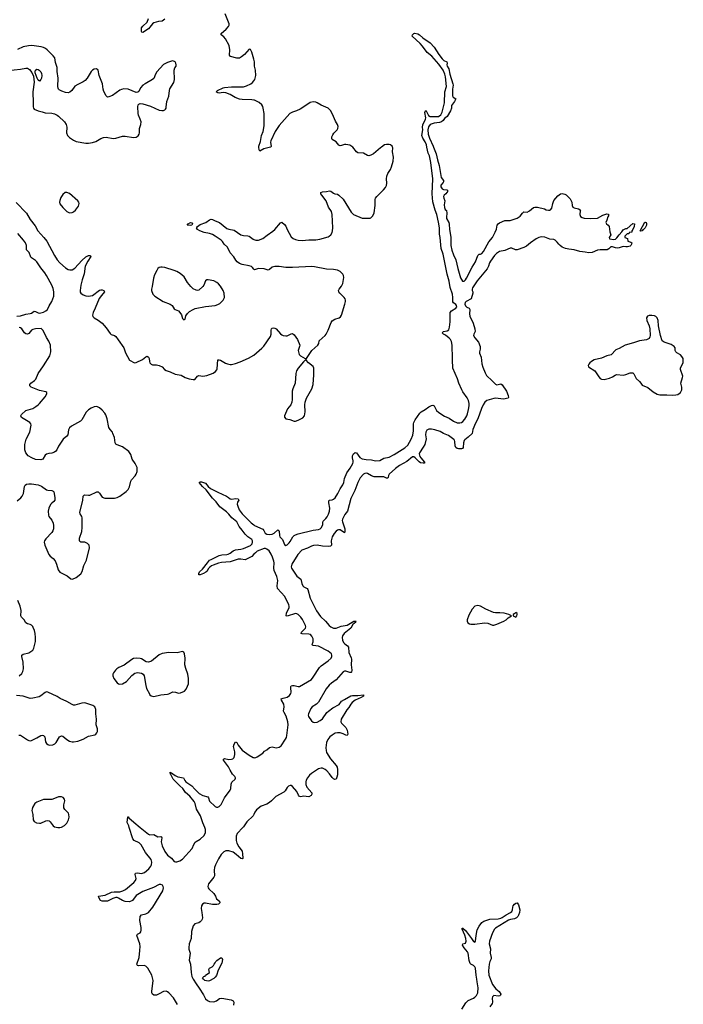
# Model space of a CAD drawing. Header units: inches. Extents: x 1682510 to 1839368, y 640758 to 791543.
# Tile 162 of 186: x 1796558 to 1806313, y 727400 to 741871. Entities that reach past the tile are written whole.
import ezdxf

# ---------------------------------------------------------------- set-up
doc = ezdxf.new("R2010")
doc.units = ezdxf.units.IN
doc.header["$MEASUREMENT"] = 0
for name, color, linetype in [('B7792', 7, 'Continuous'), ('B7793', 7, 'Continuous'), ('B7794', 7, 'Continuous'), ('B8702', 7, 'Continuous'), ('B8703', 7, 'Continuous'), ('B8704', 7, 'Continuous')]:
    doc.layers.add(name, color=color, linetype=linetype)

msp = doc.modelspace()

# ---------------------------------------------------------------- linework, layer by layer
at = {"layer": 'B7792', "color": 6}
for points, elevation in [([(1797117, 730000), (1797130, 729997), (1797147, 730000)], 600), ([(1798879, 727399), (1798817, 727497), (1798750, 727569), (1798730, 727584), (1798710, 727592), (1798670, 727591), (1798610, 727552), (1798570, 727536), (1798530, 727537), (1798510, 727548), (1798501, 727570), (1798499, 727590), (1798519, 727750), (1798501, 727830), (1798441, 727930), (1798410, 727963), (1798388, 727972), (1798304, 727964), (1798289, 727969), (1798278, 727990), (1798314, 728086), (1798326, 728190), (1798328, 728250), (1798323, 728290), (1798280, 728410), (1798288, 728430), (1798327, 728453), (1798336, 728464), (1798344, 728490), (1798344, 728530), (1798326, 728630), (1798331, 728690), (1798350, 728717), (1798410, 728728), (1798450, 728750), (1798513, 728827), (1798662, 729070), (1798670, 729110), (1798666, 729130), (1798655, 729150), (1798630, 729163), (1798610, 729160), (1798524, 729116), (1798370, 729057), (1798270, 729000), (1798214, 728926), (1798174, 728906), (1798110, 728910), (1798067, 728927), (1798010, 728961), (1797990, 728969), (1797970, 728969), (1797925, 728955), (1797850, 728917), (1797770, 728915), (1797747, 728927), (1797723, 728970), (1797717, 728990), (1797815, 729005), (1797909, 729051), (1797945, 729055), (1798030, 729055), (1798073, 729067), (1798114, 729086), (1798237, 729190), (1798261, 729219), (1798272, 729250), (1798256, 729310), (1798259, 729330), (1798290, 729334), (1798350, 729324), (1798390, 729336), (1798455, 729390), (1798486, 729430), (1798496, 729450), (1798501, 729490), (1798488, 729530), (1798408, 729630), (1798345, 729745), (1798315, 729775), (1798242, 729810), (1798219, 729830), (1798168, 730000)], 500), ([(1798328, 730000), (1798450, 729902), (1798470, 729891), (1798530, 729896), (1798590, 729863), (1798630, 729868), (1798640, 729860), (1798647, 729847), (1798639, 729790), (1798642, 729770), (1798653, 729730), (1798690, 729644), (1798730, 729590), (1798787, 729547), (1798830, 729499), (1798850, 729492), (1798870, 729493), (1798913, 729507), (1798950, 729532), (1799091, 729689), (1799117, 729750), (1799139, 729781), (1799150, 729793), (1799210, 729827), (1799270, 729879), (1799290, 729924), (1799289, 729970), (1799277, 730000)], 500), ([(1799839, 730000), (1799753, 729910), (1799738, 729870), (1799741, 729810), (1799752, 729770), (1799777, 729717), (1799826, 729650), (1799834, 729610), (1799839, 729550), (1799836, 729544), (1799830, 729540), (1799810, 729543), (1799742, 729602), (1799694, 729634), (1799630, 729656), (1799590, 729657), (1799559, 729641), (1799520, 729600), (1799481, 729539), (1799438, 729450), (1799423, 729410), (1799415, 729370), (1799423, 729290), (1799413, 729270), (1799335, 729170), (1799323, 729130), (1799327, 729110), (1799337, 729097), (1799412, 729030), (1799435, 728990), (1799450, 728950), (1799497, 728917), (1799498, 728890), (1799479, 728870), (1799454, 728866), (1799390, 728869), (1799290, 728889), (1799270, 728887), (1799246, 728874), (1799230, 728848), (1799223, 728810), (1799235, 728750), (1799244, 728670), (1799240, 728650), (1799230, 728630), (1799210, 728611), (1799190, 728600), (1799130, 728581), (1799107, 728553), (1799081, 728470), (1799077, 728370), (1799047, 728290), (1799042, 728230), (1799042, 728210), (1799063, 728150), (1799050, 728050), (1799068, 727988), (1799078, 727870), (1799090, 727810), (1799107, 727770), (1799150, 727699), (1799197, 727637), (1799261, 727541), (1799290, 727483), (1799316, 727456), (1799350, 727444), (1799410, 727435), (1799450, 727451), (1799495, 727485), (1799528, 727492), (1799664, 727464), (1799695, 727450), (1799706, 727430), (1799702, 727390)], 500)]:
    msp.add_lwpolyline(points, dxfattribs=dict(at, elevation=elevation))
at = {"layer": 'B7792', "color": 6, "elevation": 500}
msp.add_lwpolyline([(1799330, 727741), (1799278, 727750), (1799258, 727770), (1799246, 727790), (1799266, 727810), (1799286, 727814), (1799288, 727830), (1799329, 727851), (1799348, 727870), (1799338, 727910), (1799346, 727930), (1799389, 727951), (1799408, 727970), (1799415, 727990), (1799432, 728008), (1799441, 728030), (1799454, 728046), (1799510, 728083), (1799530, 728083), (1799538, 728058), (1799530, 728005), (1799477, 727903), (1799450, 727826), (1799430, 727798), (1799410, 727780), (1799350, 727744)], close=True, dxfattribs=at)
at = {"layer": 'B7793', "color": 6}
for points, elevation in [([(1797250, 739332), (1797225, 739330), (1797190, 739303), (1797162, 739258), (1797147, 739213), (1797145, 739190), (1797150, 739165), (1797190, 739109), (1797250, 739050), (1797290, 739034), (1797330, 739039), (1797350, 739047), (1797379, 739070), (1797423, 739130), (1797431, 739170), (1797426, 739190), (1797410, 739210), (1797290, 739315)], 700), ([(1799070, 738845), (1799021, 738850), (1799035, 738870), (1799069, 738890), (1799090, 738886), (1799099, 738870), (1799086, 738850)], 600), ([(1798650, 738236), (1798630, 738235), (1798610, 738227), (1798590, 738212), (1798573, 738187), (1798541, 738119), (1798526, 738070), (1798507, 737950), (1798494, 737910), (1798494, 737890), (1798517, 737837), (1798543, 737810), (1798668, 737730), (1798769, 737690), (1798800, 737670), (1798830, 737623), (1798845, 737610), (1798890, 737590), (1798913, 737570), (1798934, 737534), (1798950, 737479), (1798970, 737461), (1798989, 737471), (1799002, 737518), (1799025, 737555), (1799056, 737584), (1799106, 737614), (1799135, 737625), (1799290, 737656), (1799430, 737671), (1799470, 737683), (1799499, 737701), (1799550, 737750), (1799569, 737790), (1799565, 737850), (1799551, 737890), (1799510, 737955), (1799481, 737990), (1799458, 738010), (1799410, 738035), (1799330, 738049), (1799310, 738049), (1799290, 738035), (1799263, 737970), (1799250, 737951), (1799190, 737895), (1799170, 737890), (1799150, 737895), (1799110, 737917), (1799074, 737950), (1799026, 738010), (1798974, 738094), (1798919, 738139), (1798870, 738168), (1798830, 738186), (1798690, 738231)], 700), ([(1798950, 732585), (1798874, 732566), (1798750, 732573), (1798650, 732558), (1798610, 732539), (1798495, 732445), (1798450, 732428), (1798416, 732436), (1798350, 732477), (1798330, 732484), (1798270, 732490), (1798230, 732481), (1798205, 732470), (1798093, 732387), (1798015, 732350), (1797986, 732330), (1797965, 732310), (1797936, 732270), (1797927, 732250), (1797926, 732230), (1797940, 732190), (1797990, 732124), (1798010, 732110), (1798030, 732106), (1798070, 732110), (1798130, 732146), (1798205, 732235), (1798250, 732269), (1798290, 732279), (1798350, 732269), (1798373, 732253), (1798386, 732230), (1798410, 732084), (1798424, 732044), (1798464, 731964), (1798471, 731951), (1798490, 731935), (1798530, 731926), (1798630, 731951), (1798730, 731957), (1798750, 731963), (1798810, 731993), (1798850, 731990), (1798890, 731975), (1798923, 731977), (1798978, 732002), (1799007, 732033), (1799026, 732074), (1799037, 732110), (1799039, 732190), (1799029, 732250), (1798998, 732338), (1798986, 732390), (1798988, 732488), (1798980, 732550), (1798970, 732575)], 600)]:
    msp.add_lwpolyline(points, close=True, dxfattribs=dict(at, elevation=elevation))
for points, elevation in [([(1796504, 739184), (1796660, 739030), (1796710, 738935), (1796783, 738843), (1796824, 738770), (1796912, 738672), (1796956, 738616), (1797070, 738403), (1797110, 738341), (1797150, 738296), (1797230, 738224), (1797270, 738199), (1797293, 738193), (1797330, 738197), (1797370, 738220), (1797470, 738330), (1797530, 738386), (1797570, 738403), (1797590, 738405), (1797600, 738400), (1797605, 738390), (1797558, 738322), (1797522, 738250), (1797504, 738136), (1797477, 738050), (1797458, 737970), (1797445, 737890), (1797447, 737867), (1797455, 737850), (1797490, 737826), (1797530, 737812), (1797570, 737806), (1797630, 737820), (1797730, 737894), (1797750, 737901), (1797770, 737902), (1797796, 737890), (1797806, 737870), (1797760, 737820), (1797728, 737772), (1797667, 737630), (1797637, 737570), (1797626, 737530), (1797631, 737511), (1797650, 737491), (1797710, 737457), (1797770, 737409), (1797830, 737341), (1797890, 737258), (1797904, 737244), (1797950, 737228), (1797973, 737213), (1798004, 737164), (1798089, 737050), (1798114, 736974), (1798170, 736869), (1798245, 736830), (1798270, 736831), (1798365, 736875), (1798410, 736917), (1798430, 736924), (1798452, 736912), (1798459, 736890), (1798464, 736850), (1798472, 736830), (1798490, 736808), (1798510, 736799), (1798570, 736799), (1798610, 736789), (1798650, 736769), (1798686, 736730), (1798710, 736713), (1798770, 736696), (1798841, 736661), (1798930, 736646), (1798990, 736612), (1799050, 736594), (1799110, 736581), (1799130, 736585), (1799170, 736630), (1799190, 736641), (1799250, 736632), (1799310, 736641), (1799403, 736677), (1799438, 736702), (1799457, 736723), (1799462, 736738), (1799470, 736870), (1799490, 736874), (1799510, 736866), (1799583, 736823), (1799610, 736813), (1799650, 736803), (1799670, 736803), (1799730, 736817), (1799799, 736841), (1799923, 736897), (1799998, 736942), (1800000, 736943)], 600), ([(1800000, 738205), (1799979, 738230), (1799963, 738243), (1799930, 738255), (1799830, 738271), (1799790, 738290), (1799754, 738314), (1799735, 738335), (1799704, 738384), (1799650, 738443), (1799610, 738530), (1799562, 738570), (1799541, 738610), (1799518, 738630), (1799432, 738692), (1799393, 738713), (1799350, 738727), (1799270, 738745), (1799206, 738770), (1799170, 738790), (1799159, 738810), (1799162, 738818), (1799169, 738831), (1799210, 738862), (1799292, 738888), (1799348, 738932), (1799370, 738938), (1799390, 738936), (1799430, 738913), (1799494, 738890), (1799602, 738802), (1799630, 738792), (1799710, 738778), (1799810, 738709), (1799850, 738697), (1799910, 738695), (1799930, 738690), (1799990, 738644), (1800000, 738642)], 600), ([(1796514, 737514), (1796570, 737518), (1796650, 737543), (1796710, 737552), (1796730, 737559), (1796770, 737588), (1796790, 737583), (1796830, 737563), (1796850, 737559), (1796910, 737571), (1796944, 737590), (1796964, 737610), (1796992, 737668), (1797030, 737729), (1797058, 737810), (1797061, 737870), (1797050, 737919), (1797031, 737969), (1796952, 738110), (1796926, 738150), (1796866, 738226), (1796810, 738313), (1796790, 738334), (1796730, 738369), (1796721, 738381), (1796698, 738450), (1796658, 738490), (1796659, 738550), (1796643, 738590), (1796613, 738633), (1796529, 738729)], 600), ([(1796519, 734801), (1796576, 734844), (1796596, 734870), (1796614, 734910), (1796630, 735010), (1796640, 735030), (1796656, 735044), (1796690, 735050), (1796729, 735049), (1796830, 735034), (1796876, 735016), (1796950, 734961), (1796970, 734955), (1797030, 734953), (1797050, 734942), (1797060, 734930), (1797075, 734850), (1797074, 734810), (1797060, 734790), (1797030, 734768), (1797010, 734745), (1796984, 734690), (1796978, 734650), (1796980, 734590), (1796985, 734570), (1797030, 734515), (1797052, 734472), (1797056, 734436), (1797053, 734390), (1797043, 734357), (1797030, 734334), (1796941, 734239), (1796921, 734210), (1796918, 734190), (1796925, 734150), (1796987, 734010), (1797007, 733987), (1797052, 733952), (1797078, 733918), (1797101, 733870), (1797125, 733785), (1797150, 733750), (1797256, 733696), (1797310, 733655), (1797330, 733651), (1797370, 733662), (1797390, 733673), (1797454, 733726), (1797477, 733763), (1797499, 733850), (1797538, 733930), (1797585, 734110), (1797577, 734150), (1797555, 734175), (1797515, 734190), (1797470, 734190), (1797454, 734194), (1797444, 734204), (1797439, 734219), (1797439, 734250), (1797471, 734350), (1797478, 734410), (1797475, 734550), (1797471, 734570), (1797447, 734610), (1797440, 734630), (1797487, 734810), (1797491, 734870), (1797510, 734889), (1797570, 734882), (1797590, 734885), (1797690, 734930), (1797710, 734930), (1797730, 734911), (1797770, 734855), (1797810, 734838), (1797950, 734839), (1797990, 734848), (1798030, 734866), (1798125, 734935), (1798153, 734967), (1798172, 735008), (1798189, 735090), (1798202, 735110), (1798255, 735165), (1798272, 735190), (1798284, 735230), (1798283, 735290), (1798257, 735350), (1798213, 735410), (1798190, 735481), (1798163, 735523), (1798070, 735595), (1797990, 735622), (1797970, 735635), (1797962, 735650), (1797950, 735730), (1797929, 735790), (1797920, 735810), (1797886, 735850), (1797870, 735878), (1797845, 736005), (1797823, 736063), (1797808, 736090), (1797770, 736133), (1797730, 736167), (1797690, 736186), (1797650, 736183), (1797610, 736163), (1797570, 736136), (1797537, 736103), (1797470, 735990), (1797450, 735971), (1797321, 735899), (1797289, 735871), (1797276, 735844), (1797263, 735770), (1797252, 735750), (1797196, 735704), (1797130, 735601), (1797104, 735550), (1797090, 735530), (1797070, 735514), (1797030, 735502), (1796984, 735496), (1796950, 735484), (1796930, 735470), (1796896, 735410), (1796870, 735402), (1796790, 735408), (1796735, 735430), (1796682, 735462), (1796647, 735507), (1796632, 735550), (1796632, 735630), (1796654, 735706), (1796708, 735810), (1796727, 735910), (1796722, 735930), (1796707, 735950), (1796586, 736026), (1796572, 736050), (1796583, 736070), (1796650, 736129), (1796750, 736159), (1796796, 736184), (1796830, 736210), (1796851, 736230), (1796933, 736330), (1796957, 736370), (1796955, 736390), (1796940, 736400), (1796850, 736419), (1796726, 736470), (1796708, 736488), (1796707, 736510), (1796720, 736530), (1796773, 736567), (1796797, 736590), (1796829, 736671), (1796910, 736784), (1797003, 736930), (1797015, 736990), (1797012, 737090), (1796987, 737147), (1796950, 737198), (1796901, 737301), (1796883, 737323), (1796871, 737331), (1796790, 737328), (1796750, 737319), (1796730, 737307), (1796690, 737261), (1796670, 737251), (1796650, 737254), (1796630, 737268), (1796590, 737326), (1796570, 737341), (1796550, 737345)], 600), ([(1800000, 734014), (1799970, 733982), (1799870, 733932), (1799810, 733942), (1799770, 733942), (1799650, 733902), (1799526, 733894), (1799478, 733882), (1799404, 733856), (1799376, 733844), (1799353, 733827), (1799335, 733805), (1799310, 733761), (1799294, 733750), (1799262, 733730), (1799210, 733710), (1799193, 733713), (1799192, 733732), (1799202, 733758), (1799246, 733794), (1799316, 733890), (1799350, 733926), (1799370, 733939), (1799490, 733997), (1799530, 734006), (1799604, 734010), (1799624, 734016), (1799651, 734030), (1799694, 734066), (1799730, 734082), (1799810, 734090), (1799850, 734101), (1799950, 734145), (1799974, 734170), (1799981, 734190), (1799980, 734210), (1799968, 734230), (1799910, 734270), (1799870, 734310), (1799830, 734369), (1799784, 734424), (1799750, 734490), (1799674, 734550), (1799630, 734604), (1799596, 734636), (1799501, 734710), (1799446, 734786), (1799390, 734839), (1799300, 734960), (1799245, 735010), (1799196, 735070), (1799210, 735078), (1799230, 735077), (1799290, 735060), (1799329, 735009), (1799363, 734983), (1799470, 734926), (1799600, 734870), (1799629, 734850), (1799650, 734828), (1799670, 734822), (1799733, 734833), (1799771, 734830), (1799778, 734810), (1799758, 734782), (1799755, 734750), (1799762, 734722), (1799786, 734670), (1799828, 734608), (1799958, 734478), (1800000, 734446)], 500), ([(1796551, 732229), (1796590, 732261), (1796604, 732290), (1796613, 732330), (1796610, 732430), (1796590, 732510), (1796590, 732530), (1796610, 732544), (1796692, 732568), (1796750, 732607), (1796766, 732634), (1796788, 732732), (1796790, 732790), (1796785, 732850), (1796775, 732895), (1796758, 732938), (1796750, 732954), (1796730, 732973), (1796710, 732982), (1796670, 732990), (1796650, 733005), (1796623, 733050), (1796585, 733090), (1796575, 733110), (1796579, 733190), (1796565, 733250), (1796530, 733333)], 600), ([(1796545, 731355), (1796570, 731354), (1796670, 731285), (1796690, 731276), (1796710, 731274), (1796730, 731278), (1796810, 731315), (1796870, 731350), (1796890, 731357), (1796910, 731353), (1796925, 731330), (1796939, 731259), (1796950, 731233), (1796970, 731218), (1796991, 731211), (1797045, 731215), (1797072, 731228), (1797093, 731250), (1797144, 731330), (1797170, 731344), (1797190, 731340), (1797250, 731292), (1797290, 731268), (1797330, 731257), (1797350, 731257), (1797410, 731269), (1797490, 731299), (1797570, 731341), (1797660, 731360), (1797676, 731370), (1797691, 731389), (1797700, 731410), (1797703, 731450), (1797683, 731510), (1797687, 731590), (1797675, 731670), (1797675, 731735), (1797660, 731770), (1797634, 731790), (1797530, 731828), (1797510, 731831), (1797470, 731828), (1797370, 731799), (1797350, 731799), (1797330, 731805), (1797250, 731853), (1797155, 731895), (1797110, 731922), (1796970, 731990), (1796950, 731991), (1796930, 731984), (1796870, 731934), (1796842, 731918), (1796750, 731899), (1796710, 731897), (1796608, 731928), (1796510, 731939)], 600), ([(1799277, 730000), (1799248, 730068), (1799215, 730170), (1799158, 730270), (1799138, 730350), (1799122, 730382), (1799060, 730460), (1798995, 730515), (1798956, 730570), (1798910, 730610), (1798816, 730710), (1798780, 730780), (1798771, 730790), (1798775, 730795), (1798770, 730795), (1798768, 730812), (1798781, 730801), (1798790, 730801), (1798810, 730788), (1798843, 730763), (1798883, 730743), (1798968, 730728), (1798985, 730690), (1799001, 730670), (1799090, 730612), (1799130, 730560), (1799198, 730498), (1799250, 730470), (1799323, 730450), (1799334, 730434), (1799350, 730388), (1799430, 730310), (1799450, 730299), (1799470, 730300), (1799490, 730308), (1799521, 730339), (1799570, 730436), (1799651, 730550), (1799660, 730570), (1799665, 730635), (1799675, 730665), (1799727, 730710), (1799730, 730722), (1799732, 730730), (1799721, 730750), (1799685, 730785), (1799650, 730841), (1799626, 730890), (1799555, 730990), (1799555, 731005), (1799569, 731011), (1799630, 731000), (1799670, 731001), (1799690, 731010), (1799708, 731030), (1799721, 731070), (1799722, 731110), (1799703, 731190), (1799710, 731223), (1799730, 731258), (1799750, 731247), (1799771, 731210), (1799830, 731134), (1799930, 731061), (1799989, 731029), (1800000, 731027)], 500), ([(1797147, 730000), (1797170, 730004), (1797218, 730030), (1797250, 730062), (1797274, 730110), (1797283, 730150), (1797281, 730190), (1797273, 730210), (1797222, 730262), (1797208, 730290), (1797207, 730330), (1797220, 730390), (1797216, 730416), (1797198, 730438), (1797173, 730450), (1797150, 730452), (1797130, 730449), (1797070, 730423), (1797030, 730412), (1796910, 730411), (1796809, 730371), (1796780, 730350), (1796746, 730294), (1796739, 730270), (1796738, 730250), (1796751, 730190), (1796754, 730114), (1796768, 730088), (1796807, 730067), (1796850, 730061), (1796870, 730064), (1796942, 730098), (1796970, 730101), (1796990, 730095), (1797004, 730084), (1797050, 730025), (1797071, 730011), (1797117, 730000)], 600), ([(1800000, 730191), (1799990, 730170), (1799898, 730082), (1799848, 730010), (1799839, 730000)], 500), ([(1798168, 730000), (1798161, 730021), (1798137, 730070), (1798145, 730155), (1798150, 730157), (1798160, 730140), (1798235, 730075), (1798328, 730000)], 500)]:
    msp.add_lwpolyline(points, dxfattribs=dict(at, elevation=elevation))
at = {"layer": 'B7794', "color": 6}
for points, elevation in [([(1800000, 741289), (1799970, 741393), (1799950, 741432), (1799930, 741438), (1799860, 741360), (1799816, 741324), (1799790, 741308), (1799750, 741304), (1799657, 741330), (1799642, 741350), (1799647, 741430), (1799637, 741490), (1799585, 741590), (1799559, 741619), (1799520, 741650), (1799520, 741670), (1799591, 741730), (1799626, 741770), (1799635, 741790), (1799637, 741810), (1799576, 741956)], 600), ([(1798690, 741881), (1798650, 741847), (1798596, 741844), (1798530, 741824), (1798510, 741810), (1798450, 741739), (1798370, 741684), (1798355, 741690), (1798350, 741697), (1798347, 741730), (1798350, 741750), (1798370, 741777), (1798430, 741835), (1798452, 741888)], 600), ([(1796384, 741124), (1796570, 741142), (1796650, 741158), (1796670, 741157), (1796700, 741140), (1796736, 741096), (1796760, 741040), (1796772, 740952), (1796753, 740810), (1796758, 740650), (1796754, 740590), (1796760, 740570), (1796770, 740558), (1796831, 740531), (1796890, 740518), (1796930, 740503), (1797030, 740497), (1797068, 740488), (1797107, 740470), (1797130, 740454), (1797214, 740370), (1797240, 740330), (1797249, 740290), (1797248, 740208), (1797262, 740170), (1797290, 740141), (1797350, 740099), (1797390, 740083), (1797530, 740056), (1797570, 740054), (1797630, 740066), (1797677, 740083), (1797750, 740126), (1797790, 740141), (1797830, 740143), (1797930, 740126), (1797970, 740131), (1798070, 740160), (1798110, 740160), (1798230, 740142), (1798270, 740146), (1798298, 740162), (1798316, 740190), (1798320, 740210), (1798318, 740270), (1798336, 740330), (1798341, 740370), (1798331, 740410), (1798303, 740470), (1798299, 740490), (1798296, 740590), (1798301, 740619), (1798310, 740631), (1798330, 740638), (1798370, 740632), (1798480, 740600), (1798610, 740543), (1798645, 740535), (1798670, 740536), (1798690, 740546), (1798702, 740558), (1798710, 740570), (1798713, 740587), (1798722, 740670), (1798752, 740748), (1798758, 740830), (1798766, 740854), (1798822, 740950), (1798835, 740990), (1798830, 741130), (1798838, 741162), (1798857, 741190), (1798860, 741210), (1798853, 741233), (1798841, 741250), (1798810, 741264), (1798790, 741261), (1798730, 741242), (1798670, 741211), (1798576, 741104), (1798552, 741068), (1798530, 741007), (1798510, 740991), (1798400, 740930), (1798370, 740909), (1798334, 740870), (1798310, 740814), (1798296, 740804), (1798270, 740801), (1798154, 740850), (1798090, 740855), (1798054, 740846), (1798030, 740834), (1797924, 740756), (1797870, 740735), (1797850, 740733), (1797830, 740751), (1797796, 740816), (1797787, 740850), (1797776, 740930), (1797724, 741050), (1797710, 741130), (1797687, 741147), (1797650, 741142), (1797629, 741130), (1797610, 741111), (1797548, 741010), (1797522, 740978), (1797490, 740956), (1797410, 740919), (1797370, 740892), (1797324, 740830), (1797294, 740806), (1797270, 740797), (1797230, 740800), (1797179, 740819), (1797140, 740840), (1797130, 740850), (1797124, 740864), (1797119, 740890), (1797122, 741010), (1797109, 741109), (1797108, 741170), (1797082, 741242), (1797072, 741310), (1797050, 741342), (1796963, 741430), (1796938, 741450), (1796910, 741464), (1796873, 741473), (1796770, 741488), (1796730, 741490), (1796686, 741486), (1796610, 741471), (1796525, 741435)], 700), ([(1800000, 740690), (1799970, 740695), (1799830, 740699), (1799790, 740705), (1799727, 740727), (1799650, 740772), (1799590, 740795), (1799550, 740803), (1799490, 740793), (1799470, 740796), (1799448, 740810), (1799466, 740830), (1799547, 740870), (1799570, 740876), (1799670, 740885), (1799810, 740882), (1799850, 740885), (1799890, 740897), (1799957, 740930), (1799982, 740950), (1800000, 740974)], 600)]:
    msp.add_lwpolyline(points, dxfattribs=dict(at, elevation=elevation))
at = {"layer": 'B7794', "color": 6, "elevation": 700}
msp.add_lwpolyline([(1796850, 740970), (1796830, 740984), (1796815, 741010), (1796787, 741090), (1796784, 741110), (1796788, 741130), (1796810, 741146), (1796830, 741141), (1796845, 741130), (1796867, 741107), (1796879, 741079), (1796883, 741050), (1796877, 741010), (1796869, 740991)], close=True, dxfattribs=at)
at = {"layer": 'B8702', "color": 6, "elevation": 500}
msp.add_lwpolyline([(1803055, 727330), (1803117, 727423), (1803150, 727455), (1803230, 727489), (1803250, 727503), (1803273, 727530), (1803290, 727570), (1803298, 727642), (1803282, 727730), (1803280, 727770), (1803266, 727830), (1803256, 727930), (1803247, 727950), (1803230, 727969), (1803190, 727990), (1803182, 728002), (1803165, 728045), (1803151, 728151), (1803142, 728170), (1803093, 728230), (1803068, 728270), (1803073, 728287), (1803110, 728301), (1803120, 728330), (1803115, 728370), (1803099, 728419), (1803064, 728504), (1803055, 728510), (1803060, 728520), (1803070, 728519), (1803110, 728485), (1803200, 728370), (1803230, 728325), (1803250, 728313), (1803260, 728330), (1803266, 728410), (1803285, 728495), (1803311, 728550), (1803350, 728601), (1803379, 728621), (1803470, 728653), (1803590, 728656), (1803630, 728667), (1803650, 728677), (1803710, 728716), (1803772, 728748), (1803794, 728766), (1803802, 728790), (1803806, 728830), (1803812, 728850), (1803830, 728873), (1803850, 728887), (1803870, 728890), (1803890, 728863), (1803909, 728790), (1803905, 728750), (1803891, 728710), (1803879, 728690), (1803859, 728670), (1803830, 728656), (1803775, 728645), (1803745, 728635), (1803550, 728520), (1803536, 728504), (1803508, 728452), (1803462, 728330), (1803458, 728290), (1803477, 728217), (1803476, 728150), (1803489, 728090), (1803489, 728070), (1803470, 728030), (1803459, 727990), (1803449, 727890), (1803456, 727830), (1803510, 727690), (1803559, 727630), (1803607, 727590), (1803629, 727550), (1803626, 727534), (1803614, 727526), (1803590, 727522), (1803530, 727530), (1803508, 727512), (1803503, 727490), (1803509, 727431), (1803505, 727410), (1803470, 727365)], dxfattribs=at)
at = {"layer": 'B8703', "color": 6}
for points, elevation in [([(1802642, 740000), (1802679, 739899), (1802700, 739810), (1802725, 739730), (1802752, 739552), (1802788, 739510), (1802789, 739490), (1802783, 739477), (1802750, 739441), (1802747, 739430), (1802750, 739417), (1802770, 739386), (1802790, 739375), (1802836, 739370), (1802851, 739350), (1802823, 739310), (1802798, 739290), (1802789, 739271), (1802792, 739250), (1802807, 739210), (1802799, 739150), (1802802, 739110), (1802810, 739082), (1802830, 739065), (1802839, 739030), (1802838, 739010), (1802830, 738990), (1802830, 738950), (1802867, 738890), (1802872, 738868), (1802874, 738790), (1802895, 738675), (1802896, 738550), (1802910, 738486), (1802934, 738414), (1802970, 738341), (1802996, 738216), (1803038, 738078), (1803051, 738051), (1803069, 738029), (1803090, 738030), (1803110, 738049), (1803124, 738070), (1803210, 738236), (1803257, 738310), (1803290, 738405), (1803310, 738423), (1803330, 738423), (1803350, 738433), (1803378, 738462), (1803456, 738604), (1803510, 738670), (1803545, 738750), (1803569, 738791), (1803578, 738850), (1803590, 738873), (1803610, 738886), (1803690, 738918), (1803770, 738922), (1803870, 738955), (1803915, 738985), (1803950, 739028), (1803970, 739045), (1804016, 739044), (1804050, 739062), (1804113, 739110), (1804130, 739115), (1804170, 739117), (1804270, 739090), (1804297, 739077), (1804330, 739070), (1804350, 739072), (1804361, 739079), (1804378, 739102), (1804394, 739170), (1804410, 739212), (1804470, 739282), (1804510, 739310), (1804530, 739318), (1804570, 739307), (1804590, 739297), (1804650, 739239), (1804674, 739190), (1804679, 739139), (1804690, 739118), (1804707, 739107), (1804770, 739091), (1804798, 739078), (1804802, 739070), (1804797, 739063), (1804790, 739010), (1804801, 738981), (1804824, 738964), (1804855, 738955), (1804950, 738950), (1805050, 738953), (1805130, 738996), (1805190, 739016), (1805213, 739013), (1805212, 738990), (1805204, 738976), (1805190, 738926), (1805172, 738890), (1805182, 738870), (1805210, 738851), (1805221, 738830), (1805231, 738751), (1805246, 738710), (1805221, 738670), (1805226, 738650), (1805290, 738641), (1805314, 738646), (1805337, 738663), (1805369, 738711), (1805408, 738752), (1805430, 738782), (1805470, 738802), (1805490, 738802), (1805570, 738874), (1805593, 738873), (1805592, 738830), (1805572, 738788), (1805554, 738770), (1805554, 738750), (1805550, 738746), (1805518, 738742), (1805510, 738726), (1805490, 738726), (1805454, 738690), (1805454, 738670), (1805493, 738653), (1805498, 738618), (1805543, 738603), (1805554, 738594), (1805553, 738570), (1805543, 738550), (1805530, 738542), (1805494, 738534), (1805470, 738531), (1805430, 738536), (1805370, 738517), (1805350, 738515), (1805318, 738518), (1805270, 738534), (1805247, 738533), (1805217, 738503), (1805192, 738490), (1805089, 738491), (1805050, 738482), (1804971, 738450), (1804926, 738446), (1804870, 738456), (1804790, 738463), (1804710, 738487), (1804630, 738498), (1804582, 738510), (1804534, 738530), (1804505, 738550), (1804483, 738570), (1804461, 738601), (1804429, 738629), (1804410, 738639), (1804350, 738647), (1804277, 738677), (1804230, 738681), (1804190, 738672), (1804149, 738651), (1804066, 738594), (1804010, 738545), (1803970, 738522), (1803870, 738488), (1803848, 738488), (1803790, 738512), (1803768, 738512), (1803690, 738479), (1803610, 738465), (1803565, 738435), (1803535, 738405), (1803477, 738323), (1803463, 738297), (1803448, 738250), (1803429, 738210), (1803285, 738035), (1803213, 737930), (1803207, 737910), (1803210, 737890), (1803221, 737870), (1803221, 737850), (1803192, 737770), (1803123, 737730), (1803107, 737713), (1803103, 737690), (1803110, 737665), (1803130, 737646), (1803166, 737630), (1803173, 737613), (1803168, 737550), (1803174, 737514), (1803222, 737410), (1803248, 737330), (1803251, 737290), (1803234, 737250), (1803231, 737230), (1803250, 737196), (1803304, 737130), (1803327, 737070), (1803325, 737030), (1803315, 736990), (1803318, 736970), (1803342, 736910), (1803353, 736813), (1803364, 736764), (1803399, 736679), (1803421, 736641), (1803505, 736565), (1803550, 736516), (1803570, 736507), (1803630, 736517), (1803650, 736506), (1803715, 736410), (1803738, 736350), (1803743, 736317), (1803738, 736310), (1803670, 736294), (1803550, 736307), (1803530, 736304), (1803426, 736274), (1803395, 736250), (1803369, 736211), (1803344, 736156), (1803290, 736003), (1803258, 735942), (1803221, 735850), (1803207, 735790), (1803150, 735735), (1803102, 735698), (1803093, 735687), (1803081, 735650), (1803075, 735585), (1803065, 735570), (1803050, 735563), (1803010, 735562), (1802990, 735570), (1802970, 735586), (1802959, 735610), (1802956, 735670), (1802951, 735691), (1802942, 735702), (1802859, 735759), (1802790, 735787), (1802737, 735817), (1802662, 735842), (1802610, 735855), (1802570, 735851), (1802544, 735836), (1802527, 735810), (1802525, 735770), (1802535, 735710), (1802513, 735630), (1802490, 735587), (1802433, 735507), (1802431, 735489), (1802442, 735450), (1802455, 735430), (1802509, 735370), (1802506, 735354), (1802489, 735351), (1802450, 735360), (1802430, 735371), (1802370, 735434), (1802350, 735448), (1802330, 735448), (1802250, 735379), (1802142, 735318), (1802084, 735276), (1801991, 735190), (1801981, 735170), (1801975, 735145), (1801967, 735133), (1801950, 735134), (1801911, 735151), (1801890, 735155), (1801810, 735151), (1801770, 735154), (1801730, 735167), (1801670, 735202), (1801650, 735208), (1801630, 735204), (1801610, 735190), (1801564, 735136), (1801530, 735070), (1801483, 734950), (1801424, 734836), (1801376, 734650), (1801339, 734601), (1801303, 734530), (1801300, 734510), (1801303, 734490), (1801335, 734390), (1801336, 734350), (1801330, 734332), (1801270, 734375), (1801244, 734376), (1801230, 734370), (1801208, 734352), (1801180, 734320), (1801149, 734270), (1801137, 734210), (1801142, 734150), (1801126, 734134), (1801092, 734128), (1801010, 734132), (1800930, 734146), (1800875, 734145), (1800845, 734135), (1800790, 734105), (1800706, 734074), (1800647, 734013), (1800556, 733870), (1800547, 733830), (1800554, 733810), (1800633, 733693), (1800689, 733649), (1800697, 733630), (1800704, 733584), (1800719, 733550), (1800734, 733534), (1800784, 733510), (1800795, 733495), (1800827, 733370), (1800923, 733183), (1800981, 733101), (1801052, 733030), (1801107, 732967), (1801129, 732949), (1801170, 732928), (1801210, 732928), (1801283, 732957), (1801370, 732974), (1801470, 733029), (1801506, 733030), (1801496, 733024), (1801494, 733010), (1801478, 733002), (1801457, 732982), (1801424, 732930), (1801325, 732850), (1801305, 732815), (1801298, 732790), (1801301, 732750), (1801317, 732717), (1801337, 732697), (1801376, 732670), (1801391, 732650), (1801398, 732570), (1801431, 732491), (1801434, 732474), (1801430, 732390), (1801439, 732310), (1801436, 732284), (1801430, 732276), (1801410, 732275), (1801350, 732297), (1801330, 732297), (1801311, 732289), (1801210, 732170), (1801140, 732120), (1801109, 732091), (1801065, 732035), (1800950, 731843), (1800919, 731810), (1800857, 731770), (1800839, 731750), (1800803, 731670), (1800800, 731650), (1800805, 731630), (1800848, 731568), (1800870, 731548), (1800898, 731542), (1800930, 731548), (1800975, 731570), (1801010, 731597), (1801073, 731687), (1801095, 731710), (1801161, 731759), (1801252, 731808), (1801290, 731855), (1801330, 731882), (1801427, 731933), (1801450, 731939), (1801530, 731938), (1801610, 731950), (1801611, 731931), (1801578, 731910), (1801490, 731868), (1801446, 731834), (1801425, 731810), (1801398, 731762), (1801369, 731730), (1801281, 731590), (1801278, 731550), (1801289, 731530), (1801351, 731471), (1801370, 731430), (1801381, 731370), (1801370, 731351), (1801350, 731356), (1801315, 731375), (1801270, 731390), (1801230, 731391), (1801197, 731383), (1801150, 731358), (1801117, 731330), (1801089, 731291), (1801070, 731250), (1801058, 731170), (1801062, 731130), (1801070, 731102), (1801126, 731010), (1801211, 730911), (1801224, 730884), (1801230, 730850), (1801229, 730771), (1801222, 730738), (1801210, 730709), (1801190, 730705), (1801170, 730713), (1801150, 730734), (1801112, 730790), (1801075, 730830), (1801050, 730851), (1801010, 730871), (1800987, 730873), (1800950, 730862), (1800845, 730795), (1800816, 730770), (1800789, 730731), (1800770, 730696), (1800763, 730670), (1800765, 730630), (1800781, 730590), (1800850, 730510), (1800852, 730490), (1800841, 730470), (1800810, 730449), (1800730, 730457), (1800690, 730452), (1800670, 730455), (1800654, 730474), (1800630, 730530), (1800570, 730602), (1800550, 730614), (1800536, 730616), (1800510, 730608), (1800490, 730587), (1800460, 730540), (1800440, 730520), (1800324, 730456), (1800259, 730390), (1800230, 730367), (1800190, 730344), (1800109, 730311), (1800041, 730259), (1800015, 730225), (1800000, 730191)], 500), ([(1800000, 734446), (1800010, 734438), (1800130, 734381), (1800146, 734366), (1800167, 734327), (1800190, 734309), (1800230, 734305), (1800270, 734309), (1800297, 734323), (1800350, 734373), (1800365, 734365), (1800372, 734352), (1800376, 734290), (1800382, 734270), (1800421, 734230), (1800450, 734157), (1800470, 734143), (1800490, 734152), (1800518, 734182), (1800536, 734204), (1800574, 734270), (1800590, 734289), (1800610, 734301), (1800650, 734315), (1800870, 734367), (1800950, 734378), (1800973, 734387), (1800993, 734407), (1801014, 734450), (1801013, 734490), (1801017, 734503), (1801059, 734541), (1801076, 734564), (1801096, 734604), (1801110, 734650), (1801117, 734690), (1801102, 734770), (1801101, 734799), (1801111, 734809), (1801150, 734814), (1801170, 734824), (1801194, 734846), (1801234, 734906), (1801270, 734978), (1801306, 735034), (1801321, 735070), (1801330, 735130), (1801367, 735210), (1801418, 735282), (1801454, 735350), (1801462, 735370), (1801462, 735390), (1801451, 735430), (1801450, 735459), (1801465, 735490), (1801490, 735510), (1801510, 735505), (1801559, 735439), (1801590, 735418), (1801650, 735405), (1801730, 735402), (1801790, 735388), (1801850, 735395), (1801910, 735427), (1801990, 735443), (1802061, 735479), (1802219, 735581), (1802261, 735619), (1802312, 735708), (1802335, 735765), (1802347, 735830), (1802348, 735930), (1802352, 735950), (1802370, 735990), (1802439, 736090), (1802457, 736110), (1802519, 736141), (1802570, 736180), (1802610, 736202), (1802630, 736206), (1802650, 736196), (1802686, 736126), (1802717, 736097), (1802803, 736043), (1802870, 736014), (1802933, 735973), (1802990, 735948), (1803030, 735944), (1803050, 735950), (1803070, 735964), (1803099, 736001), (1803129, 736051), (1803140, 736080), (1803157, 736143), (1803164, 736196), (1803164, 736230), (1803154, 736274), (1803135, 736315), (1803070, 736401), (1803055, 736430), (1803014, 736530), (1802994, 736594), (1802926, 736750), (1802919, 736870), (1802921, 736950), (1802913, 737030), (1802915, 737090), (1802903, 737143), (1802891, 737171), (1802872, 737192), (1802816, 737236), (1802787, 737250), (1802770, 737270), (1802790, 737289), (1802841, 737299), (1802865, 737315), (1802878, 737350), (1802888, 737430), (1802884, 737570), (1802906, 737594), (1802971, 737629), (1802985, 737650), (1802981, 737670), (1802970, 737686), (1802933, 737710), (1802926, 737726), (1802926, 737790), (1802918, 737838), (1802886, 737934), (1802870, 738030), (1802842, 738130), (1802785, 738425), (1802754, 738510), (1802739, 738670), (1802730, 738718), (1802727, 738813), (1802715, 738895), (1802690, 739010), (1802664, 739070), (1802633, 739193), (1802622, 739310), (1802633, 739530), (1802602, 739770), (1802582, 739870), (1802562, 739910), (1802543, 740000)], 500), ([(1800000, 738642), (1800030, 738633), (1800070, 738633), (1800130, 738656), (1800194, 738706), (1800279, 738761), (1800309, 738790), (1800390, 738886), (1800410, 738893), (1800450, 738862), (1800470, 738838), (1800491, 738790), (1800550, 738682), (1800576, 738656), (1800610, 738639), (1800650, 738630), (1800710, 738627), (1800810, 738638), (1800910, 738635), (1800970, 738645), (1801090, 738682), (1801109, 738691), (1801130, 738710), (1801150, 738745), (1801158, 738770), (1801161, 738810), (1801150, 739010), (1801139, 739050), (1801097, 739117), (1801064, 739210), (1800997, 739290), (1800986, 739310), (1800984, 739330), (1801010, 739342), (1801070, 739345), (1801110, 739356), (1801130, 739351), (1801170, 739322), (1801190, 739314), (1801230, 739306), (1801250, 739293), (1801313, 739233), (1801430, 739043), (1801465, 739010), (1801590, 738956), (1801690, 738952), (1801710, 738954), (1801720, 738960), (1801750, 738990), (1801767, 739033), (1801782, 739138), (1801784, 739230), (1801790, 739250), (1801807, 739273), (1801908, 739372), (1801934, 739406), (1801948, 739432), (1801954, 739470), (1801950, 739530), (1801957, 739570), (1801971, 739609), (1802007, 739670), (1802024, 739710), (1802047, 739793), (1802052, 739850), (1802039, 739930), (1802041, 739990), (1802037, 740000)], 600), ([(1800248, 740000), (1800243, 739997), (1800147, 739973), (1800090, 739939), (1800077, 739957), (1800072, 740000)], 600), ([(1801876, 740000), (1801860, 739990), (1801759, 739901), (1801721, 739879), (1801690, 739870), (1801670, 739873), (1801610, 739907), (1801530, 739916), (1801510, 739931), (1801457, 739997), (1801453, 740000)], 600), ([(1800000, 736943), (1800118, 737042), (1800147, 737073), (1800243, 737217), (1800254, 737250), (1800253, 737310), (1800259, 737330), (1800270, 737339), (1800290, 737343), (1800310, 737339), (1800330, 737328), (1800390, 737256), (1800410, 737240), (1800430, 737231), (1800470, 737224), (1800490, 737226), (1800550, 737256), (1800570, 737258), (1800590, 737239), (1800643, 737170), (1800674, 737090), (1800673, 737070), (1800653, 737010), (1800665, 736950), (1800684, 736930), (1800754, 736890), (1800770, 736874), (1800774, 736890), (1800850, 737010), (1800939, 737090), (1800953, 737110), (1800960, 737150), (1801049, 737230), (1801065, 737250), (1801093, 737307), (1801138, 737422), (1801153, 737447), (1801190, 737469), (1801253, 737487), (1801275, 737505), (1801290, 737530), (1801339, 737690), (1801347, 737730), (1801345, 737750), (1801340, 737770), (1801328, 737790), (1801263, 737850), (1801247, 737870), (1801243, 737890), (1801252, 737910), (1801290, 737954), (1801308, 737992), (1801322, 738082), (1801319, 738110), (1801309, 738130), (1801270, 738168), (1801230, 738188), (1801170, 738199), (1801070, 738203), (1800890, 738241), (1800850, 738245), (1800570, 738228), (1800470, 738229), (1800370, 738243), (1800310, 738243), (1800270, 738235), (1800230, 738198), (1800210, 738191), (1800150, 738209), (1800070, 738216), (1800010, 738194), (1800000, 738205)], 600), ([(1800000, 731027), (1800010, 731024), (1800030, 731026), (1800050, 731036), (1800130, 731090), (1800158, 731122), (1800190, 731139), (1800230, 731173), (1800250, 731182), (1800270, 731183), (1800330, 731171), (1800370, 731182), (1800399, 731201), (1800465, 731295), (1800479, 731321), (1800487, 731353), (1800504, 731510), (1800500, 731550), (1800476, 731636), (1800444, 731690), (1800438, 731710), (1800446, 731770), (1800440, 731810), (1800405, 731870), (1800402, 731890), (1800430, 731902), (1800488, 731912), (1800522, 731938), (1800543, 731970), (1800547, 731990), (1800541, 732050), (1800543, 732070), (1800550, 732081), (1800570, 732088), (1800590, 732086), (1800650, 732070), (1800670, 732072), (1800845, 732175), (1800873, 732207), (1800963, 732350), (1800990, 732375), (1801092, 732448), (1801134, 732486), (1801147, 732510), (1801148, 732530), (1801139, 732550), (1801091, 732591), (1800950, 732666), (1800872, 732672), (1800861, 732681), (1800857, 732690), (1800870, 732730), (1800873, 732750), (1800870, 732770), (1800852, 732812), (1800833, 732833), (1800810, 732842), (1800710, 732845), (1800697, 732850), (1800699, 732870), (1800757, 732930), (1800764, 732950), (1800761, 732970), (1800717, 733057), (1800691, 733091), (1800650, 733129), (1800630, 733140), (1800610, 733143), (1800490, 733103), (1800474, 733110), (1800482, 733150), (1800519, 733230), (1800520, 733250), (1800515, 733270), (1800455, 733395), (1800345, 733510), (1800341, 733550), (1800351, 733630), (1800336, 733690), (1800297, 733777), (1800292, 733810), (1800297, 733890), (1800294, 733914), (1800276, 733970), (1800255, 734015), (1800223, 734063), (1800190, 734090), (1800170, 734098), (1800150, 734099), (1800050, 734059), (1800022, 734038), (1800000, 734014)], 500)]:
    msp.add_lwpolyline(points, dxfattribs=dict(at, elevation=elevation))
for points, elevation in [([(1805690, 738764), (1805679, 738770), (1805747, 738893), (1805750, 738895), (1805765, 738890), (1805774, 738874), (1805771, 738850), (1805750, 738810), (1805730, 738788), (1805718, 738782), (1805710, 738769)], 500), ([(1805850, 737525), (1805810, 737524), (1805786, 737514), (1805770, 737490), (1805775, 737450), (1805812, 737370), (1805823, 737330), (1805825, 737230), (1805822, 737210), (1805810, 737188), (1805770, 737168), (1805670, 737153), (1805579, 737121), (1805459, 737090), (1805370, 737038), (1805322, 737018), (1805250, 736947), (1805190, 736930), (1805110, 736897), (1805003, 736870), (1804964, 736850), (1804938, 736830), (1804922, 736810), (1804914, 736790), (1804921, 736770), (1805012, 736712), (1805070, 736621), (1805090, 736600), (1805110, 736588), (1805150, 736585), (1805230, 736604), (1805270, 736623), (1805310, 736649), (1805330, 736655), (1805432, 736648), (1805470, 736657), (1805530, 736681), (1805563, 736683), (1805570, 736681), (1805586, 736666), (1805619, 736599), (1805670, 736554), (1805687, 736527), (1805710, 736502), (1805790, 736466), (1805870, 736402), (1805930, 736367), (1805970, 736358), (1806070, 736358), (1806150, 736351), (1806203, 736357), (1806230, 736364), (1806270, 736394), (1806290, 736430), (1806290, 736470), (1806278, 736530), (1806302, 736610), (1806304, 736630), (1806270, 736730), (1806271, 736750), (1806309, 736831), (1806313, 736850), (1806309, 736890), (1806290, 736922), (1806270, 736944), (1806216, 736976), (1806202, 736990), (1806195, 737010), (1806191, 737050), (1806178, 737070), (1806135, 737095), (1806031, 737131), (1806004, 737150), (1805978, 737230), (1805950, 737370), (1805945, 737450), (1805928, 737488), (1805910, 737507), (1805890, 737517)], 600), ([(1800770, 736869), (1800750, 736862), (1800730, 736841), (1800650, 736749), (1800626, 736710), (1800616, 736670), (1800609, 736531), (1800574, 736446), (1800564, 736410), (1800565, 736290), (1800560, 736250), (1800541, 736210), (1800495, 736150), (1800450, 736050), (1800449, 736030), (1800470, 736006), (1800530, 735996), (1800590, 735972), (1800610, 735972), (1800650, 735983), (1800719, 736021), (1800743, 736050), (1800756, 736110), (1800749, 736210), (1800752, 736250), (1800775, 736310), (1800854, 736446), (1800871, 736510), (1800882, 736650), (1800883, 736750), (1800870, 736774), (1800803, 736830)], 600), ([(1803290, 733261), (1803250, 733250), (1803211, 733209), (1803162, 733118), (1803138, 733050), (1803136, 733030), (1803146, 733006), (1803170, 732992), (1803188, 732988), (1803250, 732989), (1803390, 733005), (1803440, 733000), (1803510, 732974), (1803530, 732974), (1803570, 732985), (1803674, 733030), (1803709, 733050), (1803740, 733080), (1803786, 733110), (1803746, 733130), (1803678, 733150), (1803616, 733156), (1803550, 733155), (1803521, 733161), (1803410, 733206), (1803330, 733250)], 600), ([(1803850, 733158), (1803837, 733143), (1803814, 733130), (1803814, 733110), (1803850, 733092), (1803868, 733110), (1803873, 733130), (1803870, 733146)], 600)]:
    msp.add_lwpolyline(points, close=True, dxfattribs=dict(at, elevation=elevation))
at = {"layer": 'B8704', "color": 6}
for points, elevation in [([(1802543, 740000), (1802537, 740030), (1802518, 740078), (1802482, 740130), (1802470, 740170), (1802485, 740250), (1802481, 740290), (1802486, 740326), (1802525, 740410), (1802528, 740430), (1802515, 740505), (1802524, 740530), (1802530, 740535), (1802532, 740532), (1802565, 740465), (1802590, 740448), (1802713, 740447), (1802750, 740474), (1802770, 740510), (1802801, 740650), (1802807, 740810), (1802833, 740890), (1802818, 741030), (1802808, 741070), (1802783, 741130), (1802718, 741218), (1802615, 741335), (1802547, 741387), (1802480, 741480), (1802443, 741523), (1802327, 741630), (1802330, 741650), (1802350, 741670), (1802366, 741674), (1802410, 741665), (1802436, 741650), (1802483, 741603), (1802591, 741531), (1802650, 741469), (1802720, 741360), (1802770, 741296), (1802793, 741273), (1802836, 741250), (1802841, 741230), (1802838, 741210), (1802844, 741190), (1802867, 741150), (1802881, 741070), (1802927, 740930), (1802931, 740909), (1802918, 740850), (1802922, 740750), (1802931, 740731), (1802968, 740710), (1802949, 740670), (1802903, 740610), (1802903, 740570), (1802892, 740530), (1802843, 740450), (1802802, 740418), (1802781, 740390), (1802758, 740370), (1802730, 740361), (1802652, 740348), (1802590, 740329), (1802566, 740294), (1802556, 740250), (1802564, 740190), (1802580, 740130), (1802638, 740010), (1802642, 740000)], 500), ([(1800000, 740974), (1800012, 740990), (1800020, 741010), (1800027, 741050), (1800024, 741130), (1800011, 741190), (1800011, 741250), (1800000, 741289)], 600), ([(1800072, 740000), (1800071, 740010), (1800097, 740083), (1800114, 740170), (1800138, 740230), (1800150, 740310), (1800151, 740490), (1800139, 740570), (1800133, 740593), (1800118, 740618), (1800076, 740656), (1800010, 740688), (1800000, 740690)], 600), ([(1801453, 740000), (1801410, 740029), (1801350, 740039), (1801330, 740036), (1801290, 740021), (1801270, 740019), (1801250, 740028), (1801210, 740075), (1801151, 740110), (1801145, 740125), (1801148, 740150), (1801161, 740179), (1801177, 740203), (1801225, 740250), (1801235, 740270), (1801239, 740299), (1801231, 740330), (1801198, 740378), (1801173, 740450), (1801133, 740530), (1801090, 740570), (1800990, 740615), (1800930, 740651), (1800910, 740658), (1800870, 740664), (1800830, 740654), (1800750, 740598), (1800682, 740558), (1800628, 740532), (1800568, 740512), (1800529, 740490), (1800370, 740315), (1800311, 740230), (1800247, 740090), (1800244, 740070), (1800254, 740006), (1800248, 740000)], 600), ([(1802037, 740000), (1802033, 740010), (1802010, 740030), (1801990, 740037), (1801950, 740038), (1801922, 740030), (1801876, 740000)], 600)]:
    msp.add_lwpolyline(points, dxfattribs=dict(at, elevation=elevation))

doc.saveas('drawing.dxf')
